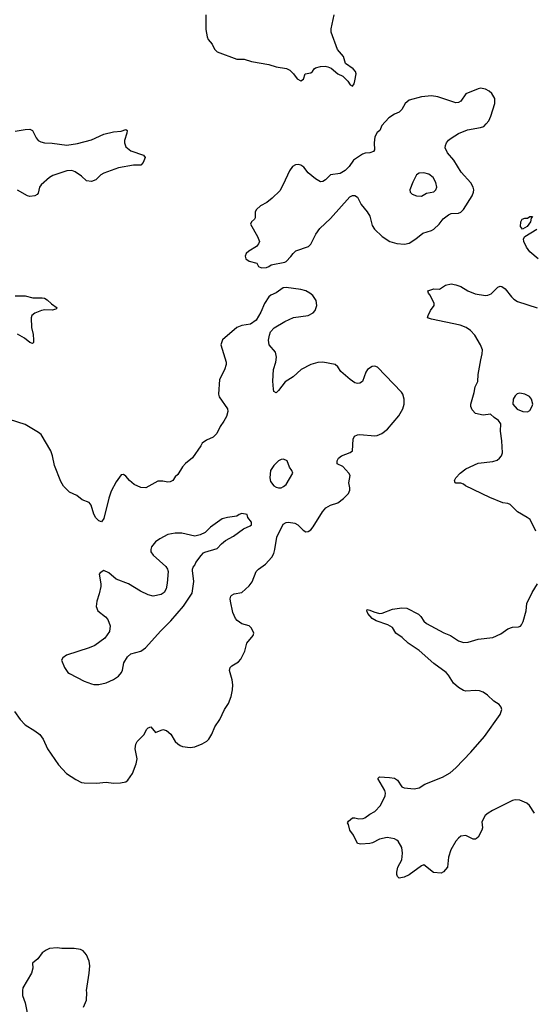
# Model space of a CAD drawing. Header units: inches. Extents: x 1839270 to 1929235, y 762242 to 910350.
# Tile 32 of 256: x 1851967 to 1856138, y 786477 to 794470. Entities that reach past the tile are written whole.
import ezdxf

# ---------------------------------------------------------------- set-up
doc = ezdxf.new("R2010")
doc.units = ezdxf.units.IN
doc.header["$MEASUREMENT"] = 0
doc.layers.add('B8758', color=7, linetype='Continuous')
doc.layers.add('B8759', color=7, linetype='Continuous')

msp = doc.modelspace()

# ---------------------------------------------------------------- linework, layer by layer
at = {"layer": 'B8758', "color": 5}
for points, elevation in [([(1851925.8, 788854.2), (1851970, 788788.4), (1852010, 788746.7), (1852090, 788698.4), (1852130, 788668), (1852157, 788630), (1852192.4, 788550), (1852281, 788421), (1852347.7, 788350), (1852422.3, 788302.3), (1852470, 788277.3), (1852490, 788274), (1852590, 788273.4), (1852670, 788280.5), (1852730, 788273.4), (1852786.3, 788273.7), (1852830, 788282.8), (1852844.1, 788295.9), (1852882.7, 788350), (1852914, 788430), (1852921.2, 788470), (1852905.2, 788550), (1852909, 788590), (1852922, 788610), (1852975.5, 788664.5), (1852999, 788710), (1853010, 788721), (1853032, 788730), (1853070, 788684.7), (1853130, 788707.7), (1853159.9, 788699.9), (1853194, 788670), (1853230, 788611), (1853250, 788590.8), (1853270, 788577.3), (1853290, 788570.7), (1853350, 788563), (1853390, 788568), (1853450, 788590.6), (1853487.7, 788612.3), (1853503.7, 788630), (1853527, 788670), (1853552, 788730), (1853591.8, 788790), (1853629.6, 788870), (1853661.7, 788918.3), (1853685.1, 788974.9), (1853695.4, 789030), (1853696.9, 789070), (1853692.2, 789112.2), (1853672.1, 789187.9), (1853676, 789210), (1853690, 789224), (1853743.9, 789256.1), (1853762, 789278), (1853795.3, 789344.7), (1853811.7, 789408.3), (1853864, 789470), (1853869, 789490), (1853849.2, 789530), (1853830, 789549.2), (1853770, 789565.6), (1853732.9, 789592.9), (1853719.7, 789610), (1853698.9, 789658.9), (1853678.8, 789750), (1853676.8, 789770), (1853682, 789790), (1853690, 789799.5), (1853710, 789808.7), (1853770, 789819.3), (1853830, 789874), (1853854.2, 789905.8), (1853887.1, 789990), (1853896.8, 790000)], 720), ([(1853170.5, 790000), (1853173, 789990), (1853165.1, 789894.9), (1853156.4, 789850), (1853140.3, 789819.7), (1853116, 789804), (1853050, 789791.5), (1853010, 789800.5), (1852949.3, 789830), (1852850, 789891.6), (1852749.5, 789929.5), (1852690, 789979), (1852650, 789998), (1852619.6, 789980.4), (1852612, 789968), (1852626.8, 789890), (1852624.9, 789870), (1852613, 789810), (1852593.4, 789750), (1852587.5, 789707.5), (1852601, 789670), (1852662.5, 789622.5), (1852681.4, 789601.4), (1852702.8, 789550), (1852695.2, 789504.8), (1852658.8, 789450), (1852576, 789390), (1852531.3, 789370), (1852348.3, 789311.7), (1852316, 789290), (1852306.8, 789270), (1852330, 789211.3), (1852358.8, 789170), (1852370, 789162), (1852490, 789101.6), (1852550, 789078), (1852570, 789073), (1852610, 789073), (1852670, 789086), (1852730, 789112.7), (1852770, 789142), (1852792.3, 789170), (1852800.9, 789190), (1852812.7, 789250), (1852841.5, 789298.5), (1852870, 789321), (1852950, 789344), (1852989.2, 789370), (1853114, 789510), (1853195.1, 789590), (1853297.2, 789710), (1853366.3, 789813.7), (1853381.2, 789910), (1853370.2, 790000)], 740), ([(1856146.6, 788030), (1856106, 788090), (1856084.5, 788110), (1856030, 788134.8), (1855990, 788136.5), (1855970, 788131.7), (1855806.4, 788050), (1855770.4, 788030), (1855746.7, 788010), (1855721.1, 787958.9), (1855724.9, 787910), (1855721.3, 787890), (1855690, 787834), (1855678, 787822), (1855670, 787817.2), (1855650, 787818), (1855590, 787846.3), (1855550, 787842.4), (1855530, 787825.1), (1855510, 787801.6), (1855467.2, 787730), (1855448.1, 787671.9), (1855440.6, 787590), (1855410, 787553.1), (1855390, 787541.5), (1855326.3, 787546.3), (1855250, 787608.7), (1855230, 787601.2), (1855130, 787529.4), (1855090, 787509.4), (1855050, 787501.2), (1855035.1, 787515.1), (1855029.6, 787529.6), (1855029.5, 787550), (1855038.4, 787590), (1855069.7, 787650.3), (1855075.3, 787704.7), (1855069.6, 787750), (1855040.6, 787800.6), (1855030.8, 787810.8), (1855010, 787820.4), (1854950, 787831.7), (1854890, 787818.8), (1854830.9, 787789.1), (1854810, 787783.1), (1854737, 787777), (1854710, 787782.7), (1854678.4, 787850), (1854647.8, 787890), (1854638, 787938), (1854628.7, 787950), (1854636.4, 787963.6), (1854670, 787990.7), (1854690, 787990.7), (1854722, 787982), (1854755.1, 787984.9), (1854769.4, 787990.6), (1854810, 788021), (1854850, 788042.8), (1854896, 788090), (1854935.1, 788170), (1854937, 788190), (1854931.6, 788211.6), (1854875.3, 788310), (1854890, 788324.7), (1854970, 788319.5), (1855011.7, 788311.7), (1855036, 788296), (1855070, 788243.8), (1855090, 788234.9), (1855170, 788227.3), (1855210, 788234.8), (1855256.2, 788263.8), (1855399.8, 788320.2), (1855463.1, 788356.9), (1855510, 788398), (1855630, 788523.6), (1855742.2, 788650), (1855869.8, 788830), (1855882, 788870), (1855876.8, 788890), (1855859.7, 788910), (1855817.1, 788937.1), (1855766.8, 788986.8), (1855730, 789011.8), (1855701.7, 789021.7), (1855670, 789025.2), (1855590, 789019.8), (1855570, 789025.3), (1855530, 789049.8), (1855490, 789085.3), (1855448.8, 789148.8), (1855429.9, 789169.9), (1855330, 789244.4), (1855210, 789348.7), (1855121.7, 789410), (1855074, 789454), (1855022, 789490), (1854995.1, 789535.1), (1854957.4, 789557.4), (1854862.7, 789590), (1854828.4, 789608.4), (1854794.5, 789650), (1854787.3, 789670), (1854790, 789682), (1854810, 789678), (1854842, 789662), (1854890, 789650.3), (1854910, 789653.1), (1854993.9, 789686.1), (1855070, 789696.5), (1855111.8, 789691.8), (1855205.3, 789645.3), (1855225.1, 789625.1), (1855250, 789586.7), (1855270, 789568.9), (1855412.5, 789492.5), (1855465.3, 789470), (1855530, 789429), (1855570, 789414.2), (1855610, 789417.5), (1855690, 789441.2), (1855810, 789456), (1855874.5, 789485.5), (1855930, 789525.3), (1855970, 789537.6), (1856018.7, 789541.3), (1856033.1, 789546.9), (1856042.9, 789557.1), (1856055.1, 789584.9), (1856079.6, 789670), (1856085.4, 789730), (1856130, 789820.5), (1856172.6, 789890)], 680), ([(1852486.3, 786453.7), (1852509.4, 786510), (1852513.2, 786573.2), (1852509.3, 786590), (1852531.8, 786730), (1852535.6, 786790), (1852530, 786828), (1852510, 786878), (1852482, 786910), (1852462, 786922), (1852410, 786929), (1852310, 786929), (1852270, 786935.3), (1852210, 786929), (1852182.5, 786917.5), (1852150, 786894), (1852114.4, 786845.6), (1852071.3, 786810), (1852074, 786770), (1852063.8, 786730), (1851993.4, 786610), (1851988.5, 786590), (1851990.4, 786550), (1852010.4, 786490), (1852027.1, 786407.1)], 720)]:
    msp.add_lwpolyline(points, dxfattribs=dict(at, elevation=elevation))
at = {"layer": 'B8759', "color": 5}
for points, elevation in [([(1853478.7, 794510), (1853479.6, 794390), (1853488.8, 794330), (1853496.5, 794310), (1853530.4, 794270), (1853548.2, 794230), (1853570, 794208.7), (1853730, 794148.7), (1853790, 794150.3), (1853850, 794130.3), (1853990, 794107.1), (1854050, 794086), (1854134.3, 794074.3), (1854159.9, 794059.9), (1854190.3, 794030.3), (1854221.6, 793990), (1854250, 793973), (1854272.8, 793987.2), (1854285.2, 794030), (1854330, 794039.1), (1854345.2, 794050), (1854357.2, 794070), (1854370, 794078), (1854410.4, 794090.4), (1854447.7, 794092.3), (1854468.6, 794088.6), (1854496.7, 794076.7), (1854550, 794031), (1854590, 794011), (1854630.6, 793970.6), (1854650, 793941), (1854670, 793931.3), (1854684, 793950), (1854690, 793974), (1854698.4, 794030), (1854693.6, 794050), (1854674.5, 794070), (1854613.6, 794113.6), (1854595.6, 794170), (1854547.4, 794227.4), (1854496.4, 794370), (1854496.6, 794396.6), (1854522, 794510)], 720), ([(1851930, 793564.2), (1852010, 793578.9), (1852050, 793580.3), (1852071.4, 793571.4), (1852099.5, 793510), (1852115.8, 793490), (1852137.6, 793477.6), (1852169.5, 793469.5), (1852230, 793467.7), (1852350, 793451.9), (1852435.6, 793464.4), (1852550, 793496), (1852650, 793539.5), (1852730, 793558.4), (1852790, 793565.3), (1852830, 793578), (1852839.1, 793570), (1852838, 793550), (1852818.9, 793490), (1852817, 793470), (1852830, 793437.3), (1852870, 793404.9), (1852972, 793370), (1852984.7, 793350), (1852970.5, 793310), (1852950, 793289.4), (1852890, 793289.4), (1852770, 793267.1), (1852650, 793224.4), (1852626.4, 793210), (1852584, 793170), (1852550, 793156.3), (1852510, 793161.6), (1852470, 793200.5), (1852416.1, 793236.1), (1852390, 793245.3), (1852350, 793243.7), (1852235.6, 793204.4), (1852208.5, 793190), (1852140.4, 793130), (1852128.9, 793110), (1852117.3, 793062.7), (1852109, 793051), (1852090, 793039.7), (1852050, 793034.3), (1852030, 793039.7), (1851950, 793085.4)], 680), ([(1856176.8, 792530), (1856110, 792585.3), (1856083.5, 792623.5), (1856060.7, 792670), (1856057.8, 792690), (1856068.9, 792711.1), (1856167.4, 792770)], 680), ([(1853896.8, 790000), (1853906.6, 790010), (1853963.1, 790050), (1854013.4, 790106.6), (1854030, 790137.6), (1854040.2, 790170), (1854056.4, 790270), (1854106.3, 790373.7), (1854130, 790387.1), (1854150, 790390.2), (1854202, 790382), (1854226.4, 790370), (1854270, 790325.5), (1854290, 790313), (1854310, 790314.9), (1854330, 790328.2), (1854350, 790352.7), (1854425.7, 790474.3), (1854453.5, 790506.5), (1854490, 790528.8), (1854551, 790549), (1854595.8, 790584.2), (1854636.2, 790623.8), (1854647.8, 790650), (1854648, 790670), (1854639.1, 790710), (1854650.8, 790770), (1854639.3, 790790), (1854590, 790841.8), (1854545.6, 790865.6), (1854544, 790890), (1854556, 790910), (1854579.7, 790930), (1854650, 790956.9), (1854669.6, 790970), (1854674.5, 791065.5), (1854687, 791090), (1854710, 791099.5), (1854730, 791101.7), (1854850, 791091.7), (1854870, 791094), (1854909, 791110), (1854954.1, 791145.8), (1855046.7, 791253.3), (1855078.7, 791310), (1855088.2, 791350), (1855088.2, 791390), (1855077.4, 791430), (1855067.6, 791447.6), (1854873.2, 791650), (1854850, 791657), (1854830, 791655.6), (1854790.6, 791630), (1854777.6, 791610), (1854750, 791532.7), (1854730, 791519.6), (1854710, 791516.9), (1854690, 791522), (1854650, 791548.4), (1854574.7, 791614.7), (1854550, 791652.8), (1854530, 791669.8), (1854430, 791690.8), (1854388.2, 791688.2), (1854330, 791670.8), (1854252.7, 791630), (1854188.2, 791570), (1854121.6, 791530), (1854070, 791459.5), (1854050, 791442), (1854032, 791452), (1854027.1, 791470), (1854023.8, 791536.2), (1854028.3, 791630), (1854046, 791690), (1854051.4, 791731.4), (1854044.5, 791770), (1853991.7, 791831.7), (1853987.5, 791867.5), (1853994.3, 791910), (1854004.9, 791935.1), (1854032.5, 791967.5), (1854119.2, 792020.8), (1854190, 792052.8), (1854310.7, 792069.3), (1854349.5, 792090), (1854367.6, 792110), (1854379.6, 792150), (1854374, 792190), (1854347, 792230), (1854323.7, 792250), (1854290, 792269.6), (1854250, 792279.7), (1854130, 792297.2), (1854107.9, 792292.1), (1854050, 792252.3), (1854005.5, 792234.5), (1853990, 792221.2), (1853954.9, 792165.1), (1853924.1, 792095.9), (1853886.8, 792030), (1853841.1, 791998.9), (1853770, 791986.6), (1853731, 791970), (1853614.8, 791870), (1853599.1, 791830), (1853643.7, 791690), (1853644.9, 791670), (1853631.5, 791628.4), (1853590.4, 791549.6), (1853580.3, 791430), (1853588.1, 791408.1), (1853654, 791310), (1853656.4, 791290), (1853646.4, 791250), (1853625.5, 791210), (1853593.7, 791166.3), (1853567.7, 791110), (1853539, 791081), (1853482.9, 791057.1), (1853450, 791032.7), (1853439.1, 791010), (1853370, 790914), (1853312.3, 790867.7), (1853290, 790841.2), (1853250, 790777.2), (1853230, 790759), (1853210.3, 790729.6), (1853190, 790719.3), (1853170, 790715.1), (1853130, 790722.7), (1853090, 790724), (1852990.4, 790669.6), (1852950, 790672), (1852896.1, 790696.1), (1852858, 790730), (1852830, 790765.2), (1852810, 790777.2), (1852790, 790774), (1852750, 790719.3), (1852710, 790642.7), (1852690, 790586), (1852650, 790421.2), (1852630, 790392.7), (1852610, 790400.9), (1852585.3, 790425.3), (1852570, 790455.1), (1852547.8, 790530), (1852530.9, 790550), (1852472.9, 790572.9), (1852430, 790607.3), (1852370, 790635.8), (1852322.2, 790682.2), (1852300.7, 790720.7), (1852249.8, 790850), (1852234, 790930), (1852220.9, 790970), (1852141.4, 791101.4), (1852119.8, 791119.8), (1852010, 791183.9), (1851883.5, 791223.5)], 720), ([(1856157.6, 790317.6), (1856111.6, 790411.6), (1856088.4, 790430), (1856010, 790474.7), (1855950, 790534.4), (1855930, 790543.2), (1855890, 790548.4), (1855786, 790590), (1855587.3, 790687.3), (1855570, 790699.5), (1855550, 790707), (1855510, 790706.6), (1855504, 790710), (1855499.3, 790730), (1855509.4, 790750), (1855542.9, 790790), (1855590, 790824.9), (1855690, 790868.7), (1855810, 790883.1), (1855844.6, 790895.4), (1855864.5, 790910), (1855879.5, 790930), (1855887.2, 790952.8), (1855882.9, 791050), (1855872.7, 791130), (1855873.2, 791190), (1855856.5, 791216.5), (1855820.2, 791240.2), (1855790, 791268), (1855730, 791260.9), (1855670, 791274.5), (1855642.4, 791302.4), (1855632, 791330), (1855629.6, 791350), (1855657.1, 791442.9), (1855665.7, 791490), (1855688.3, 791531.7), (1855691, 791590), (1855711.3, 791710), (1855723.5, 791756.5), (1855725.3, 791790), (1855708.9, 791830), (1855662, 791910), (1855627.9, 791947.9), (1855592.4, 791972.4), (1855544.5, 791990), (1855310, 792037.8), (1855278, 792050), (1855283, 792070), (1855304, 792110), (1855332.6, 792150), (1855334, 792170), (1855297.4, 792237.4), (1855286, 792250), (1855282, 792270), (1855330, 792286), (1855376.9, 792283.1), (1855424.4, 792315.6), (1855470, 792325.5), (1855510, 792318.4), (1855550, 792304.9), (1855607.7, 792267.7), (1855665.8, 792245.8), (1855750, 792231.4), (1855770, 792234), (1855795.2, 792244.8), (1855850, 792298), (1855870, 792305.5), (1855883.4, 792303.4), (1855910, 792284.9), (1855960, 792220), (1855981.1, 792201.1), (1856010, 792183.6), (1856170.2, 792130.2)], 680), ([(1851930, 792227.7), (1852010, 792229.3), (1852073.1, 792213.1), (1852150, 792212.7), (1852168.4, 792208.4), (1852190, 792196.9), (1852224.1, 792164.1), (1852271.3, 792130), (1852259.1, 792120.9), (1852230, 792112.3), (1852170, 792114), (1852144.7, 792110), (1852090, 792087.6), (1852064.9, 792070), (1852060.4, 792050), (1852061.6, 791970), (1852075.3, 791915.3), (1852079.6, 791870), (1852077.6, 791850), (1852070, 791840.7), (1852050, 791849.7), (1852004.6, 791884.6), (1851950, 791917.3)], 680), ([(1853370.2, 790000), (1853369, 790010), (1853374.6, 790025.4), (1853390, 790042), (1853397.5, 790062.5), (1853439.4, 790120.6), (1853459.1, 790140.9), (1853471.6, 790148.4), (1853570, 790176.3), (1853605.7, 790214.3), (1853638.8, 790241.2), (1853702, 790278), (1853784.2, 790335.8), (1853839.3, 790360.7), (1853848.7, 790370), (1853848.7, 790390), (1853819, 790430), (1853813.2, 790453.2), (1853770, 790461.2), (1853750, 790454), (1853730, 790439), (1853654, 790430), (1853610, 790419), (1853517.3, 790350), (1853472.8, 790307.2), (1853432.4, 790287.6), (1853390, 790278.7), (1853282.6, 790302.6), (1853230, 790301.7), (1853170, 790289.6), (1853103.8, 790256.2), (1853068.9, 790231.1), (1853038, 790190), (1853030.6, 790170), (1853033, 790150), (1853050, 790124), (1853154, 790030), (1853168, 790010), (1853170.5, 790000)], 740)]:
    msp.add_lwpolyline(points, dxfattribs=dict(at, elevation=elevation))
for points, elevation in [([(1855710, 793913.6), (1855690.4, 793909.6), (1855590, 793869), (1855550.4, 793809.6), (1855530, 793798), (1855510, 793794.5), (1855363.9, 793843.9), (1855311.5, 793851.5), (1855230, 793843.5), (1855130, 793818), (1855098.4, 793790), (1855070, 793741.2), (1855050, 793719.3), (1855010, 793702.7), (1854965.9, 793674.2), (1854906.8, 793610), (1854891, 793570), (1854870, 793555.3), (1854850, 793518), (1854844.4, 793470), (1854847.7, 793412.3), (1854839, 793401), (1854810.4, 793389.6), (1854773.2, 793386.8), (1854750, 793379.3), (1854678.8, 793330), (1854641.7, 793278.3), (1854610, 793245.2), (1854570, 793221.2), (1854490.7, 793209.3), (1854450, 793169.4), (1854430, 793157.2), (1854410, 793154), (1854370, 793177.2), (1854310, 793227.6), (1854273.8, 793273.8), (1854250, 793287.8), (1854230, 793294.5), (1854207.1, 793292.9), (1854181.1, 793278.9), (1854157, 793243), (1854107.5, 793132.5), (1854078.8, 793081.2), (1854018.6, 793021.4), (1853972.8, 792987.2), (1853921.8, 792958.2), (1853890.4, 792930), (1853880.3, 792910), (1853879, 792861), (1853873.4, 792850), (1853848.5, 792830), (1853841.3, 792810), (1853899.1, 792710), (1853913.4, 792670), (1853907.3, 792650), (1853890.3, 792629.7), (1853828.6, 792591.4), (1853807.1, 792572.9), (1853797.3, 792550), (1853802.8, 792530), (1853830, 792510.7), (1853892.7, 792492.7), (1853907.1, 792467.1), (1853930, 792454.8), (1853970, 792457.3), (1853990, 792467.3), (1854010, 792478.8), (1854119.5, 792500.5), (1854130, 792506), (1854170, 792546.8), (1854187.2, 792572.8), (1854210, 792594.8), (1854311.9, 792628.1), (1854331.7, 792648.3), (1854371.8, 792730), (1854404.9, 792775.1), (1854490, 792856.3), (1854647.2, 793032.8), (1854670, 793043.8), (1854690, 793042), (1854710.5, 793030.5), (1854740.5, 792970), (1854788.4, 792910), (1854810, 792874), (1854830, 792798.8), (1854848.7, 792770), (1854910, 792710.3), (1854974, 792670), (1855030, 792652.9), (1855091, 792649), (1855130, 792656.5), (1855184.5, 792690), (1855241.9, 792738.1), (1855310, 792759.3), (1855329.7, 792770), (1855373.5, 792810), (1855406.9, 792853.1), (1855450, 792887), (1855470, 792897), (1855530, 792899.3), (1855550, 792908.2), (1855571.6, 792930), (1855641, 793039), (1855653.7, 793070), (1855654.7, 793090), (1855649.7, 793110), (1855630, 793145.6), (1855553.4, 793233.4), (1855492.9, 793330), (1855442.2, 793390), (1855422.4, 793430), (1855425.6, 793450), (1855433.3, 793470), (1855449, 793491), (1855470.6, 793509.4), (1855530, 793545.8), (1855604.8, 793575.2), (1855710, 793593.7), (1855735.8, 793604.2), (1855756.6, 793623.4), (1855776.2, 793650), (1855793.6, 793686.4), (1855827, 793790), (1855826.6, 793830), (1855802, 793870), (1855779.3, 793890), (1855750, 793907.3)], 720), ([(1855250, 793227.3), (1855210, 793224.5), (1855190.3, 793209.6), (1855159.3, 793150), (1855135.5, 793090), (1855138.8, 793070), (1855154.6, 793054.6), (1855190, 793040.3), (1855230, 793037.6), (1855270, 793062.6), (1855330, 793073.8), (1855346.2, 793090), (1855355.8, 793110), (1855347.6, 793147.6), (1855323.6, 793190), (1855290, 793215.1)], 740), ([(1856050, 792769.6), (1856034, 792790), (1856037.6, 792830), (1856048.2, 792851.8), (1856070, 792858.8), (1856090, 792858), (1856110, 792872), (1856131.1, 792871.1), (1856122, 792858), (1856116, 792830), (1856087.7, 792790)], 680), ([(1856030, 791438), (1856007.7, 791432.3), (1855990, 791416), (1855974, 791390), (1855971, 791350), (1856007.3, 791307.3), (1856054, 791290), (1856090, 791286.8), (1856110, 791298), (1856130, 791332), (1856134.5, 791350), (1856124.5, 791390), (1856106, 791410), (1856069, 791430)], 680), ([(1854110, 790902.7), (1854090, 790899.3), (1854070, 790889.2), (1854031, 790850), (1854004.7, 790810), (1853997.3, 790750), (1854002.5, 790722.5), (1854030, 790686.8), (1854050, 790674.8), (1854070, 790670.8), (1854090, 790671), (1854110, 790681), (1854130, 790698), (1854185.2, 790790), (1854177.2, 790810), (1854157.5, 790837.5), (1854139, 790890)], 740)]:
    msp.add_lwpolyline(points, close=True, dxfattribs=dict(at, elevation=elevation))

doc.saveas('drawing.dxf')
